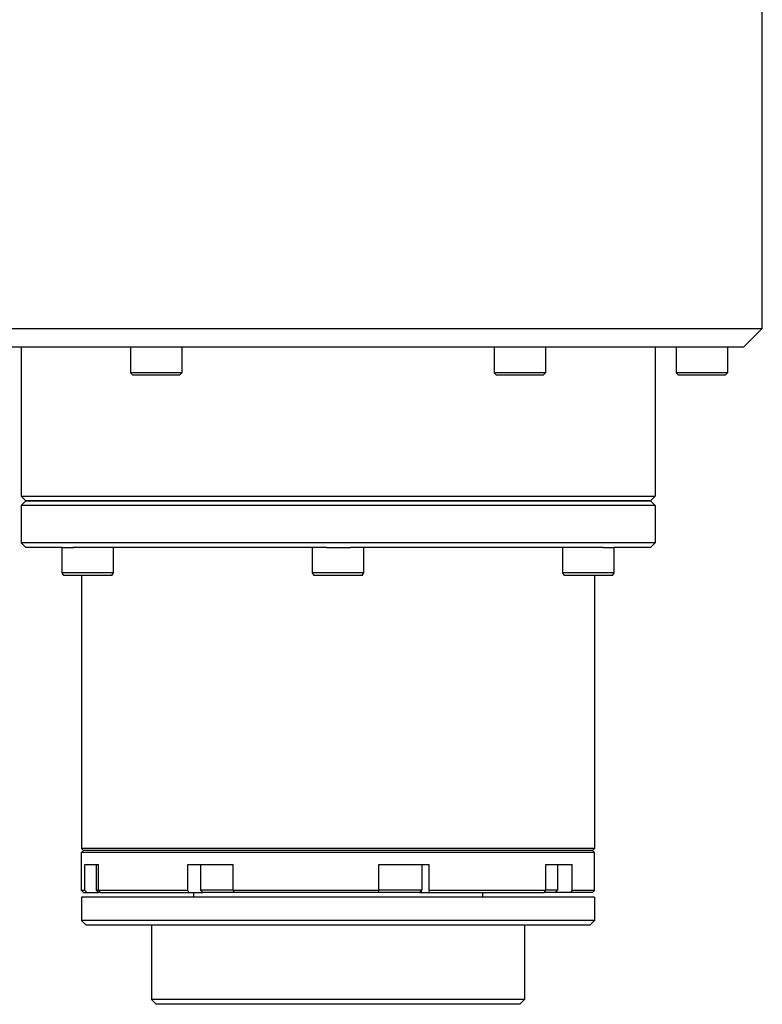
# Model space of a CAD drawing. Header units: millimetres. Extents: x 0 to 2550, y 0 to 1188.
# Tile 7 of 221: x 130 to 138, y 280 to 290. Entities that reach past the tile are written whole.
import ezdxf

# ---------------------------------------------------------------- set-up
doc = ezdxf.new("R2010")
doc.units = ezdxf.units.MM
doc.header["$LTSCALE"] = 46.255
for name, color, linetype in [('A2400104_ABL377', 7, 'CONTINUOUS'), ('A2420101_ABL396', 7, 'CONTINUOUS'), ('A2440103_ABL379', 7, 'CONTINUOUS'), ('A2450103_ABL378', 7, 'CONTINUOUS'), ('M2420103_PBL397', 7, 'CONTINUOUS'), ('M2420202_PBL402', 7, 'CONTINUOUS'), ('M2440103_PBL386', 7, 'CONTINUOUS'), ('M2440703_PBL382', 7, 'CONTINUOUS'), ('M2440802_PBL380', 7, 'CONTINUOUS'), ('P9140503_BOLT_PBL381', 7, 'CONTINUOUS'), ('P9140503_BOLT_PBL383', 7, 'CONTINUOUS'), ('P9140503_BOLT_PBL384', 7, 'CONTINUOUS'), ('P9140503_BOLT_PBL385', 7, 'CONTINUOUS'), ('P9140503_BOLT_PBL398', 7, 'CONTINUOUS'), ('P9140503_BOLT_PBL399', 7, 'CONTINUOUS'), ('P9140503_BOLT_PBL400', 7, 'CONTINUOUS'), ('P9140506_BOLT_PBL393', 7, 'CONTINUOUS'), ('P9140506_BOLT_PBL394', 7, 'CONTINUOUS'), ('P9140506_BOLT_PBL395', 7, 'CONTINUOUS'), ('왼쪽_14_VBL344', 7, 'CONTINUOUS')]:
    doc.layers.add(name, color=color, linetype=linetype)

# ---------------------------------------------------------------- blocks, each defined once
blk = doc.blocks.new('M2440802_PBL380', base_point=(133.801, 280.363))
at = {"layer": 'M2440802_PBL380', "color": 7}
for p, q in [((136.551, 280.938), (131.051, 280.938)), ((131.051, 280.938), (131.051, 280.688)), ((136.551, 280.938), (136.551, 280.688)), ((136.551, 280.688), (131.051, 280.688)), ((131.101, 280.638), (131.051, 280.688)), ((136.501, 280.638), (136.551, 280.688)), ((136.501, 280.638), (131.101, 280.638)), ((131.801, 280.638), (131.801, 279.838)), ((135.801, 280.638), (135.801, 279.838)), ((135.801, 279.838), (131.801, 279.838)), ((131.851, 279.788), (131.801, 279.838)), ((135.751, 279.788), (135.801, 279.838)), ((135.751, 279.788), (131.851, 279.788))]:
    blk.add_line(p, q, dxfattribs=at)
blk = doc.blocks.new('P9140503_BOLT_PBL381', base_point=(136.084, 281.138))
at = {"layer": 'P9140503_BOLT_PBL381', "color": 7}
for p, q in [((136.155, 281.288), (136.155, 281.013)), ((136.13, 280.988), (136.013, 280.988)), ((136.155, 281.013), (136.031, 281.013)), ((136.13, 280.988), (136.155, 281.013))]:
    blk.add_line(p, q, dxfattribs=at)
blk = doc.blocks.new('M2440703_PBL382', base_point=(133.801, 281.188))
at = {"layer": 'M2440703_PBL382', "color": 7}
for p, q in [((131.071, 281.438), (131.051, 281.418)), ((136.551, 281.418), (131.051, 281.418)), ((131.051, 281.008), (131.051, 281.418)), ((136.531, 281.438), (131.071, 281.438)), ((136.531, 281.438), (136.551, 281.418)), ((136.551, 281.008), (136.551, 281.418)), ((131.087, 281.288), (131.231, 281.288)), ((131.087, 281.008), (131.087, 281.288)), ((131.231, 281.008), (131.231, 281.288)), ((132.191, 281.288), (132.676, 281.288)), ((132.191, 281.008), (132.191, 281.288)), ((132.676, 281.008), (132.676, 281.288)), ((134.239, 281.288), (134.78, 281.288)), ((134.239, 281.008), (134.239, 281.288)), ((134.78, 281.008), (134.78, 281.288)), ((136.031, 281.288), (136.311, 281.288)), ((136.031, 281.008), (136.031, 281.288)), ((136.311, 281.008), (136.311, 281.288)), ((131.087, 281.008), (131.051, 281.008)), ((131.071, 280.988), (131.051, 281.008)), ((131.071, 280.988), (131.233, 280.988)), ((131.106, 280.988), (131.087, 281.008)), ((132.191, 281.008), (131.231, 281.008)), ((131.231, 281.008), (131.251, 280.988)), ((131.251, 280.988), (132.351, 280.988)), ((132.201, 280.988), (132.191, 281.008)), ((132.251, 280.988), (132.251, 280.938)), ((134.239, 281.008), (132.676, 281.008)), ((132.676, 281.008), (132.686, 280.988)), ((134.234, 280.988), (132.686, 280.988)), ((134.234, 280.988), (134.239, 281.008)), ((134.673, 280.988), (136.013, 280.988)), ((134.78, 281.008), (134.775, 280.988)), ((136.031, 281.008), (134.78, 281.008)), ((135.351, 280.988), (135.351, 280.938)), ((136.013, 280.988), (136.031, 281.008)), ((136.531, 280.988), (136.13, 280.988)), ((136.311, 281.008), (136.293, 280.988)), ((136.551, 281.008), (136.311, 281.008)), ((136.531, 280.988), (136.551, 281.008))]:
    blk.add_line(p, q, dxfattribs=at)
at = {"layer": 'M2440703_PBL382', "color": 2}
blk.add_line((134.693, 281.009), (134.693, 280.988), dxfattribs=at)
blk = doc.blocks.new('P9140503_BOLT_PBL383', base_point=(134.466, 281.138))
at = {"layer": 'P9140503_BOLT_PBL383', "color": 7}
for p, q in [((134.698, 281.288), (134.698, 281.013)), ((134.673, 280.988), (134.234, 280.988)), ((134.698, 281.013), (134.239, 281.013)), ((134.673, 280.988), (134.698, 281.013))]:
    blk.add_line(p, q, dxfattribs=at)
blk = doc.blocks.new('P9140503_BOLT_PBL384', base_point=(132.506, 281.138))
at = {"layer": 'P9140503_BOLT_PBL384', "color": 7}
for p, q in [((132.326, 281.288), (132.326, 281.013)), ((132.676, 281.013), (132.326, 281.013)), ((132.351, 280.988), (132.326, 281.013)), ((132.686, 280.988), (132.351, 280.988))]:
    blk.add_line(p, q, dxfattribs=at)
blk = doc.blocks.new('P9140503_BOLT_PBL385', base_point=(131.23, 281.138))
at = {"layer": 'P9140503_BOLT_PBL385', "color": 7}
for p, q in [((131.208, 281.288), (131.208, 281.013)), ((131.231, 281.013), (131.208, 281.013)), ((131.233, 280.988), (131.208, 281.013)), ((131.251, 280.988), (131.233, 280.988))]:
    blk.add_line(p, q, dxfattribs=at)
blk = doc.blocks.new('M2440103_PBL386', base_point=(133.801, 283.313))
at = {"layer": 'M2440103_PBL386', "color": 7}
for p, q in [((130.451, 285.188), (130.401, 285.138)), ((137.201, 285.138), (130.401, 285.138)), ((130.401, 285.138), (130.401, 284.738)), ((137.151, 285.188), (130.451, 285.188)), ((137.151, 285.188), (137.201, 285.138)), ((137.201, 285.138), (137.201, 284.738)), ((137.201, 284.738), (130.401, 284.738)), ((130.451, 284.688), (130.401, 284.738)), ((130.842, 284.688), (130.451, 284.688)), ((133.68, 284.688), (130.957, 284.688)), ((136.646, 284.688), (133.934, 284.688)), ((137.151, 284.688), (136.761, 284.688)), ((137.151, 284.688), (137.201, 284.738)), ((131.051, 284.388), (131.051, 281.458)), ((136.551, 284.388), (136.551, 281.458)), ((136.551, 281.458), (131.051, 281.458)), ((131.071, 281.438), (131.051, 281.458)), ((136.531, 281.438), (131.071, 281.438)), ((136.531, 281.438), (136.551, 281.458))]:
    blk.add_line(p, q, dxfattribs=at)
blk = doc.blocks.new('A2440103_ABL379', base_point=(133.801, 282.488))
at = {"layer": 'M2440103_PBL386'}
blk.add_blockref('M2440103_PBL386', (133.801, 283.313), dxfattribs=at)
at = {"layer": 'M2440703_PBL382'}
blk.add_blockref('M2440703_PBL382', (133.801, 281.188), dxfattribs=at)
at = {"layer": 'M2440802_PBL380'}
blk.add_blockref('M2440802_PBL380', (133.801, 280.363), dxfattribs=at)
at = {"layer": 'P9140503_BOLT_PBL381'}
blk.add_blockref('P9140503_BOLT_PBL381', (136.084, 281.138), dxfattribs=at)
at = {"layer": 'P9140503_BOLT_PBL383'}
blk.add_blockref('P9140503_BOLT_PBL383', (134.466, 281.138), dxfattribs=at)
at = {"layer": 'P9140503_BOLT_PBL384'}
blk.add_blockref('P9140503_BOLT_PBL384', (132.506, 281.138), dxfattribs=at)
at = {"layer": 'P9140503_BOLT_PBL385'}
blk.add_blockref('P9140503_BOLT_PBL385', (131.23, 281.138), dxfattribs=at)
blk = doc.blocks.new('A2450103_ABL378', base_point=(133.801, 282.488))
at = {"layer": 'A2440103_ABL379'}
blk.add_blockref('A2440103_ABL379', (133.801, 282.488), dxfattribs=at)
blk = doc.blocks.new('P9140506_BOLT_PBL393', base_point=(136.486, 284.538))
at = {"layer": 'P9140506_BOLT_PBL393', "color": 7}
for p, q in [((136.211, 284.418), (136.211, 284.688)), ((136.646, 284.688), (136.761, 284.688)), ((136.761, 284.418), (136.761, 284.688)), ((136.761, 284.418), (136.211, 284.418)), ((136.228, 284.388), (136.211, 284.418)), ((136.744, 284.388), (136.228, 284.388)), ((136.744, 284.388), (136.761, 284.418))]:
    blk.add_line(p, q, dxfattribs=at)
blk = doc.blocks.new('P9140506_BOLT_PBL394', base_point=(133.801, 284.538))
at = {"layer": 'P9140506_BOLT_PBL394', "color": 7}
for p, q in [((133.526, 284.418), (133.526, 284.688)), ((133.68, 284.688), (133.934, 284.688)), ((134.076, 284.418), (134.076, 284.688)), ((134.076, 284.418), (133.526, 284.418)), ((133.544, 284.388), (133.526, 284.418)), ((134.059, 284.388), (133.544, 284.388)), ((134.059, 284.388), (134.076, 284.418))]:
    blk.add_line(p, q, dxfattribs=at)
blk = doc.blocks.new('P9140506_BOLT_PBL395', base_point=(131.117, 284.538))
at = {"layer": 'P9140506_BOLT_PBL395', "color": 7}
for p, q in [((130.842, 284.688), (130.965, 284.688)), ((130.842, 284.418), (130.842, 284.688)), ((131.392, 284.418), (131.392, 284.688)), ((131.392, 284.418), (130.842, 284.418)), ((130.859, 284.388), (130.842, 284.418)), ((131.374, 284.388), (130.859, 284.388)), ((131.374, 284.388), (131.392, 284.418))]:
    blk.add_line(p, q, dxfattribs=at)
blk = doc.blocks.new('M2420103_PBL397', base_point=(133.801, 286.013))
at = {"layer": 'M2420103_PBL397', "color": 7}
for p, q in [((130.401, 286.838), (130.401, 285.238)), ((137.201, 286.838), (137.201, 285.238)), ((130.401, 285.238), (137.201, 285.238)), ((130.451, 285.188), (130.401, 285.238)), ((137.151, 285.188), (137.201, 285.238)), ((130.451, 285.188), (137.151, 285.188))]:
    blk.add_line(p, q, dxfattribs=at)
blk = doc.blocks.new('A2420101_ABL396', base_point=(133.801, 286.013))
at = {"layer": 'M2420103_PBL397'}
blk.add_blockref('M2420103_PBL397', (133.801, 286.013), dxfattribs=at)
blk = doc.blocks.new('P9140503_BOLT_PBL398', base_point=(137.701, 286.688))
at = {"layer": 'P9140503_BOLT_PBL398', "color": 7}
for p, q in [((137.426, 286.838), (137.426, 286.563)), ((137.976, 286.838), (137.976, 286.563)), ((137.976, 286.563), (137.426, 286.563)), ((137.451, 286.538), (137.426, 286.563)), ((137.951, 286.538), (137.451, 286.538)), ((137.951, 286.538), (137.976, 286.563))]:
    blk.add_line(p, q, dxfattribs=at)
blk = doc.blocks.new('P9140503_BOLT_PBL399', base_point=(135.751, 286.688))
at = {"layer": 'P9140503_BOLT_PBL399', "color": 7}
for p, q in [((135.476, 286.838), (135.476, 286.563)), ((136.026, 286.838), (136.026, 286.563)), ((136.026, 286.563), (135.476, 286.563)), ((135.501, 286.538), (135.476, 286.563)), ((136.001, 286.538), (135.501, 286.538)), ((136.001, 286.538), (136.026, 286.563))]:
    blk.add_line(p, q, dxfattribs=at)
blk = doc.blocks.new('P9140503_BOLT_PBL400', base_point=(131.851, 286.688))
at = {"layer": 'P9140503_BOLT_PBL400', "color": 7}
for p, q in [((131.576, 286.838), (131.576, 286.563)), ((132.126, 286.838), (132.126, 286.563)), ((132.126, 286.563), (131.576, 286.563)), ((131.601, 286.538), (131.576, 286.563)), ((132.101, 286.538), (131.601, 286.538)), ((132.101, 286.538), (132.126, 286.563))]:
    blk.add_line(p, q, dxfattribs=at)
blk = doc.blocks.new('M2420202_PBL402', base_point=(132.76, 288.813))
at = {"layer": 'M2420202_PBL402', "color": 7}
for p, q in [((127.169, 290.788), (138.351, 290.788)), ((127.169, 290.788), (127.169, 289.582)), ((129.268, 289.242), (129.268, 290.788)), ((138.351, 287.038), (138.351, 290.788)), ((129.268, 287.038), (129.268, 287.695)), ((127.169, 287.354), (127.169, 287.025)), ((127.172, 287.009), (127.405, 286.838)), ((127.219, 287.038), (138.351, 287.038)), ((138.151, 286.838), (138.351, 287.038)), ((138.151, 286.838), (127.405, 286.838))]:
    blk.add_line(p, q, dxfattribs=at)
at = {"layer": 'M2420202_PBL402', "color": 2}
for p, q in [((127.219, 290.788), (127.219, 289.6)), ((127.219, 287.336), (127.219, 287.038))]:
    blk.add_line(p, q, dxfattribs=at)
at = {"layer": 'M2420202_PBL402', "color": 7}
blk.add_arc((158.429, 314.805), 40.266, 223.5972, 223.9915, dxfattribs=at)
for major_axis, ratio, start_param, end_param in [((-0.0966, 0.0966), 0.267949, 0.261799, 0.523599), ((-0.0866, 0.0866), 0.57735, -0.523599, 0.261799)]:
    blk.add_ellipse((127.269, 286.938), major_axis=major_axis, ratio=ratio, start_param=start_param, end_param=end_param, dxfattribs=at)
blk = doc.blocks.new('A2400104_ABL377', base_point=(133.742, 286.388))
at = {"layer": 'A2420101_ABL396'}
blk.add_blockref('A2420101_ABL396', (133.801, 286.013), dxfattribs=at)
at = {"layer": 'A2450103_ABL378'}
blk.add_blockref('A2450103_ABL378', (133.801, 282.488), dxfattribs=at)
at = {"layer": 'M2420202_PBL402'}
blk.add_blockref('M2420202_PBL402', (132.76, 288.813), dxfattribs=at)
at = {"layer": 'P9140503_BOLT_PBL398'}
blk.add_blockref('P9140503_BOLT_PBL398', (137.701, 286.688), dxfattribs=at)
at = {"layer": 'P9140503_BOLT_PBL399'}
blk.add_blockref('P9140503_BOLT_PBL399', (135.751, 286.688), dxfattribs=at)
at = {"layer": 'P9140503_BOLT_PBL400'}
blk.add_blockref('P9140503_BOLT_PBL400', (131.851, 286.688), dxfattribs=at)
at = {"layer": 'P9140506_BOLT_PBL393'}
blk.add_blockref('P9140506_BOLT_PBL393', (136.486, 284.538), dxfattribs=at)
at = {"layer": 'P9140506_BOLT_PBL394'}
blk.add_blockref('P9140506_BOLT_PBL394', (133.801, 284.538), dxfattribs=at)
at = {"layer": 'P9140506_BOLT_PBL395'}
blk.add_blockref('P9140506_BOLT_PBL395', (131.117, 284.538), dxfattribs=at)
blk = doc.blocks.new('왼쪽_14_VBL344', base_point=(133.801, 301.981))
at = {"layer": 'A2400104_ABL377'}
blk.add_blockref('A2400104_ABL377', (133.742, 286.388), dxfattribs=at)

msp = doc.modelspace()

# ---------------------------------------------------------------- block references
at = {"layer": '왼쪽_14_VBL344'}
msp.add_blockref('왼쪽_14_VBL344', (133.8015, 301.9813), dxfattribs=at)

doc.saveas('drawing.dxf')
